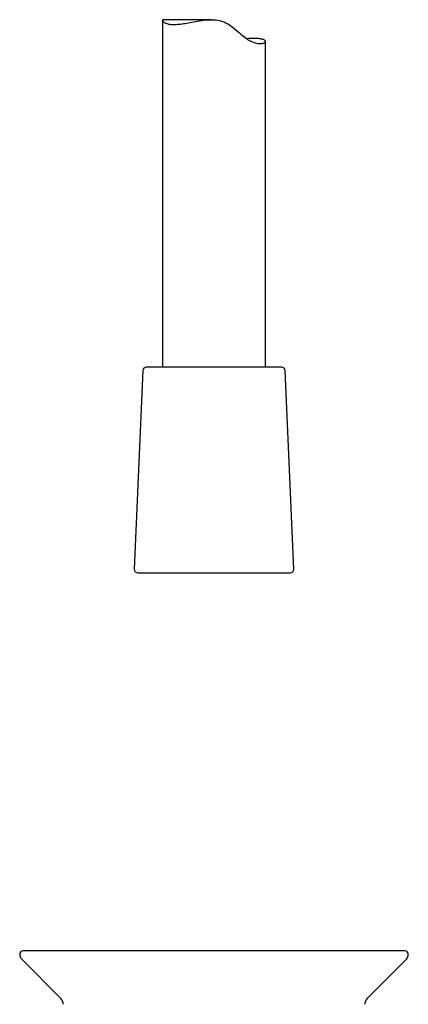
# Model space of a CAD drawing. Header units: millimetres. Extents: x 8 to 932, y 12 to 940.
# Tile 48 of 62: x 521 to 578, y 501 to 645. Entities that reach past the tile are written whole.
import ezdxf

# ---------------------------------------------------------------- set-up
doc = ezdxf.new("R2010")
doc.units = ezdxf.units.MM

msp = doc.modelspace()

# ---------------------------------------------------------------- linework, layer by layer
at = {"color": 7, "linetype": 'Continuous', "lineweight": 30}
for p, q in [((541.79, 644.8), (541.79, 594.21)), ((548.9, 644.89), (541.89, 644.89)), ((556.79, 594.21), (556.79, 641.72)), ((538.92, 593.74), (537.67, 564.74)), ((559.16, 594.21), (539.42, 594.21)), ((560.92, 564.74), (559.66, 593.74)), ((538.17, 564.21), (540.63, 564.21)), ((540.63, 564.21), (560.42, 564.21)), ((549.29, 509.07), (521.45, 509.07)), ((577.14, 509.07), (549.29, 509.07)), ((521.24, 507.87), (526.95, 502.12)), ((571.64, 502.12), (577.35, 507.87))]:
    msp.add_line(p, q, dxfattribs=at)
at = {"color": 7, "linetype": 'Continuous', "lineweight": 30, "flags": 128}
msp.add_lwpolyline([(541.89, 644.89), (541.86, 644.89), (541.83, 644.88), (541.81, 644.86), (541.8, 644.83), (541.79, 644.8), (541.8, 644.76), (541.82, 644.72), (541.84, 644.68), (541.88, 644.63), (541.94, 644.57), (542.02, 644.51), (542.12, 644.45), (542.21, 644.4), (542.31, 644.36), (542.42, 644.33), (542.54, 644.29), (542.68, 644.26), (542.83, 644.23), (543, 644.21), (543.17, 644.2), (543.36, 644.19), (543.57, 644.19), (543.78, 644.2), (544.01, 644.22), (544.21, 644.23), (544.42, 644.26), (544.63, 644.29), (544.85, 644.32), (545.09, 644.35), (545.33, 644.4), (545.57, 644.44), (545.82, 644.48), (546.08, 644.53), (546.35, 644.58), (546.62, 644.63), (546.9, 644.68), (547.18, 644.73), (547.48, 644.77), (547.77, 644.81), (548.07, 644.85), (548.32, 644.87), (548.57, 644.88), (548.83, 644.89), (549.09, 644.89), (549.35, 644.87), (549.61, 644.85), (549.86, 644.81), (550.12, 644.76), (550.36, 644.69), (550.55, 644.63), (550.73, 644.56), (550.91, 644.48), (551.09, 644.39), (551.32, 644.27), (551.54, 644.13), (551.75, 643.99), (551.96, 643.84), (552.24, 643.62), (552.5, 643.41), (552.76, 643.18), (552.99, 642.99), (553.21, 642.79), (553.43, 642.6), (553.65, 642.42), (553.84, 642.28), (554.02, 642.15), (554.2, 642.02), (554.38, 641.91), (554.56, 641.81), (554.75, 641.72), (554.93, 641.64), (555.11, 641.57), (555.29, 641.51), (555.46, 641.47), (555.62, 641.43), (555.77, 641.41), (555.91, 641.4), (556.04, 641.4), (556.16, 641.4), (556.28, 641.41), (556.38, 641.43), (556.48, 641.46), (556.57, 641.49), (556.64, 641.53), (556.7, 641.57), (556.75, 641.61), (556.78, 641.66), (556.79, 641.7), (556.79, 641.74), (556.78, 641.79), (556.76, 641.83), (556.72, 641.87), (556.67, 641.91), (556.6, 641.94), (556.53, 641.98), (556.44, 642.01), (556.34, 642.04), (556.23, 642.07), (556.11, 642.09), (555.97, 642.11), (555.83, 642.13), (555.83, 642.13)], dxfattribs=at)
at = {"color": 7, "linetype": 'Continuous', "lineweight": 30}
for centre, radius, start, end in [((539.42, 593.71), 0.5, 90, 177.5187), ((559.16, 593.71), 0.5, 2.4813, 90), ((538.17, 564.71), 0.5, 177.5187, 270), ((560.42, 564.71), 0.5, 270, 2.4813), ((521.45, 508.57), 0.5, 90, 180), ((521.95, 508.57), 1, 180, 224.8031), ((577.14, 508.57), 0.5, 0, 90), ((576.64, 508.57), 1, 315.1969, 0), ((526.1, 501.27), 1.2, 0.5, 44.8031), ((572.49, 501.27), 1.2, 135.1969, 179.5)]:
    msp.add_arc(centre, radius, start, end, dxfattribs=at)
msp.add_open_spline([(555.83, 642.13), (555.78, 642.13), (555.68, 642.14), (555.51, 642.15), (555.34, 642.16), (555.15, 642.16), (554.96, 642.16), (554.75, 642.15), (554.53, 642.14), (554.31, 642.13), (554.15, 642.12), (554.07, 642.11), (554.07, 642.11)], degree=3, knots=[0, 0, 0, 0, 0.109414, 0.218924, 0.328433, 0.437847, 0.550472, 0.663201, 0.775932, 0.888557, 0.997964, 1, 1, 1, 1], dxfattribs=at)

doc.saveas('drawing.dxf')
